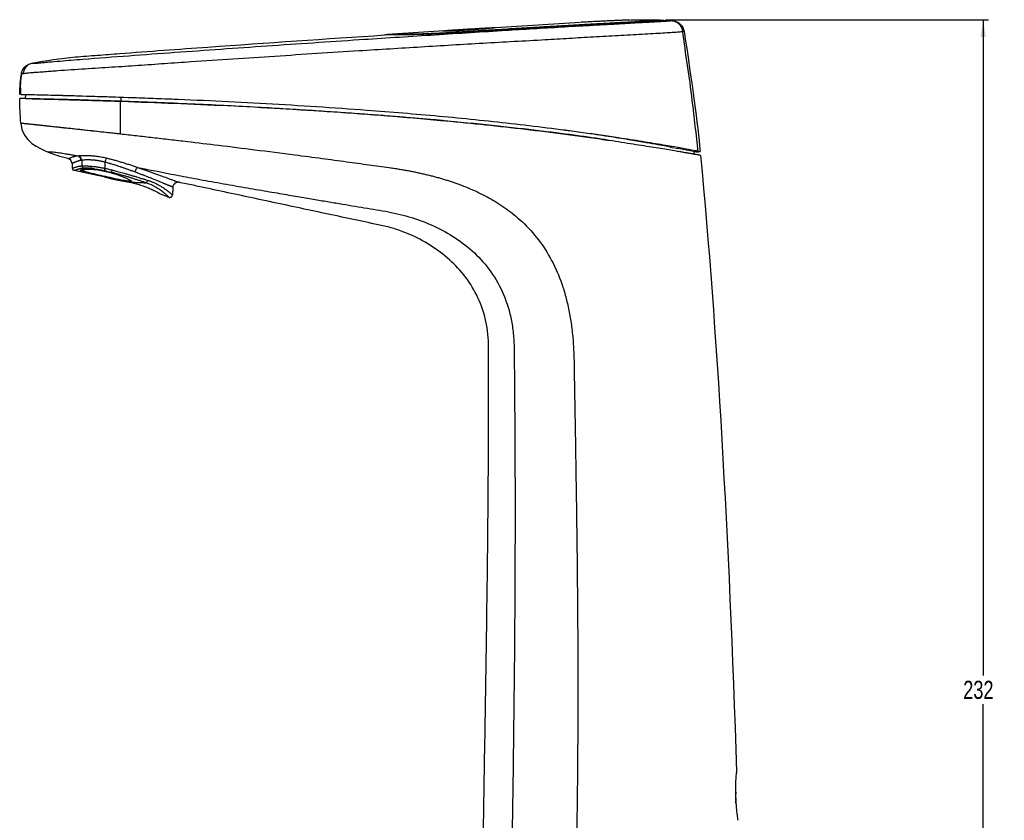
# Model space of a CAD drawing. Header units: millimetres. Extents: x -91 to 656, y -41 to 792.
# Tile 6 of 13: x 466 to 656, y 140 to 295. Entities that reach past the tile are written whole.
import ezdxf

# ---------------------------------------------------------------- set-up
doc = ezdxf.new("R2010")
doc.units = ezdxf.units.MM
doc.layers.add('DRAWINGS', color=7, linetype='Continuous')
doc.styles.add('SLDTEXTSTYLE0', font='TXT', dxfattribs={"width": 0.75})
doc.dimstyles.new('SLDDIMSTYLE0', dxfattribs={"dimtxt": 3.5, "dimasz": 3.302, "dimexe": 0, "dimexo": 0.0625, "dimgap": 0.875, "dimtad": 0, "dimtih": 1, "dimtoh": 1, "dimdec": 0, "dimrnd": 1e-09, "dimzin": 12, "dimdsep": 46, "dimtxsty": 'SLDTEXTSTYLE0', "dimsah": 1, "dimcen": 0.09, "dimadec": 0, "dimazin": 3, "dimtfac": 1, "dimtdec": 0, "dimtofl": 0, "dimtmove": 0, "dimatfit": 3, "dimfxl": 1, "dimfrac": 2, "dimtolj": 1, "dimtzin": 12, "dimarcsym": 0})

# ---------------------------------------------------------------- blocks, each defined once
blk = doc.blocks.new('_D')
at = {"layer": 'DRAWINGS'}
for p, q in [((590.78, 294.57), (653.28, 294.57)), ((652.28, 294.57), (652.28, 167.76)), ((652.28, 62.39), (652.28, 162.21)), ((619.17, 62.39), (653.28, 62.39))]:
    blk.add_line(p, q, dxfattribs=at)
for points in [[(652.28, 294.57), (651.77, 291.27), (652.78, 291.27)], [(652.28, 62.39), (652.78, 65.69), (651.77, 65.69)]]:
    blk.add_solid(points, dxfattribs=at)
at = {"layer": 'DRAWINGS', "insert": (648.4, 166.72), "char_height": 3.5, "attachment_point": 1, "style": 'SLDTEXTSTYLE0'}
blk.add_mtext('232', dxfattribs=at)

msp = doc.modelspace()

# ---------------------------------------------------------------- linework, layer by layer
at = {"color": 7, "linetype": 'Continuous', "lineweight": 25}
for p, q in [((591.73, 294.4), (591.98, 294.42)), ((536.99, 291.78), (547.93, 292.48)), ((547.93, 292.4), (547.9, 292.39)), ((548.28, 292.5), (557.16, 293.06)), ((468.11, 286.17), (468.28, 286.17)), ((466.94, 279.35), (465.79, 279.35)), ((466.94, 279.35), (466.98, 280.07)), ((596.38, 268.55), (596.35, 269.1)), ((475.92, 266.8), (475.96, 265.88)), ((477.8, 267.41), (477.84, 266.31)), ((482.29, 267.03), (482.29, 265.85)), ((485.66, 263.43), (476.36, 265.42)), ((480.22, 265.75), (479.82, 265.79)), ((492.67, 261.06), (494.66, 260.24)), ((492.7, 261.1), (492.71, 261.09)), ((495.42, 262.22), (495.34, 260.69)), ((604.54, 149.11), (604.52, 148.93)), ((604.7, 139.91), (604.82, 139.77))]:
    msp.add_line(p, q, dxfattribs=at)
at = {"color": 8, "linetype": 'Continuous', "lineweight": 25}
for p, q in [((466.14, 284.15), (466.13, 284.15)), ((485.43, 278.81), (485.43, 279.55)), ((604.54, 149.11), (604.44, 148.99))]:
    msp.add_line(p, q, dxfattribs=at)
at = {"color": 7, "linetype": 'Continuous', "lineweight": 25, "flags": 128}
for points in [[(565.25, 273.21), (565.25, 273.21), (565.25, 273.21)], [(596.8, 269.02), (597.15, 269.05), (597.49, 269.09)], [(477.54, 265.5), (477.53, 265.51), (478.01, 265.67), (478.52, 265.7), (479.19, 265.69), (480.89, 265.53), (482.79, 265.16), (484.62, 264.63), (486.15, 264.05), (487.16, 263.57), (487.42, 263.39), (487.48, 263.29), (487.48, 263.29)], [(494.78, 260.22), (494.75, 260.23), (494.64, 260.26)], [(604.37, 145.61), (604.4, 145.62), (604.41, 145.62), (604.42, 145.63), (604.43, 145.64), (604.43, 145.64)], [(604.37, 143.11), (604.4, 143.12), (604.41, 143.13), (604.42, 143.13), (604.43, 143.14), (604.42, 143.15), (604.41, 143.16), (604.4, 143.16), (604.37, 143.17)]]:
    msp.add_lwpolyline(points, dxfattribs=at)
at = {"color": 7, "linetype": 'Continuous', "lineweight": 25}
for centre, radius, start, end in [((550.88, 292.1), 1.26, 176.3868, 185.7908), ((474.92, 266.75), 1, 3, 77.5391), ((520.9, 257.65), 39.74, 165.1028, 166.3468), ((476.46, 265.91), 0.5, 183, 257.9694), ((478.34, 266.32), 0.501, 180.0604, 244.8264), ((466.28, 269.55), 16.43, 345.4145, 347.009), ((496.42, 262.16), 1, 77.9694, 177), ((601, 145.06), 3.43, 359.2843, 10.247), ((600.66, 143.81), 3.77, 359.3147, 9.7785), ((601, 143.72), 3.43, 349.7494, 10.2506)]:
    msp.add_arc(centre, radius, start, end, dxfattribs=at)
at = {"color": 144, "linetype": 'Continuous', "lineweight": 18}
for centre, radius, start, end in [((476.76, 267.38), 1.03, 1.6404, 63.5523), ((600.67, 144.97), 3.76, 350.2191, 9.7809)]:
    msp.add_arc(centre, radius, start, end, dxfattribs=at)
at = {"color": 8, "linetype": 'Continuous', "lineweight": 25}
msp.add_arc((488.38, 284.35), 21.09, 253.2065, 267.5575, dxfattribs=at)
for points, knots in [([(468.28, 286.17), (468.29, 286.17), (468.32, 286.17), (468.57, 286.18), (468.96, 286.2), (469.46, 286.23), (470.34, 286.32), (471.74, 286.45), (474.27, 286.66), (479.46, 287.08), (486.9, 287.64), (498.79, 288.5), (513.65, 289.55), (530.13, 290.66), (545.29, 291.64), (556.3, 292.33), (564.51, 292.84), (569.96, 293.16), (575.41, 293.47), (579.76, 293.71), (582.9, 293.88), (584.93, 294), (586.77, 294.1), (588.36, 294.19), (589.64, 294.26), (590.89, 294.33), (591.62, 294.39), (591.72, 294.4), (591.73, 294.4)], [0, 0, 0, 0, 0.005535, 0.022449, 0.031004, 0.039649, 0.048374, 0.057095, 0.074167, 0.107194, 0.172768, 0.238273, 0.369255, 0.500242, 0.601122, 0.701935, 0.741545, 0.781207, 0.821081, 0.861084, 0.877705, 0.894402, 0.911095, 0.927821, 0.94448, 0.96115, 0.994076, 1, 1, 1, 1]), ([(594.38, 292.3), (594.35, 292.3), (594.31, 292.29), (593.83, 292.23), (592.98, 292.16), (591.78, 292.07), (590.31, 291.98), (588.45, 291.87), (586.31, 291.75), (584, 291.62), (580.87, 291.46), (576.88, 291.25), (572.15, 290.95), (565.02, 290.54), (555.47, 290.03), (543.46, 289.3), (530.03, 288.46), (515.19, 287.51), (502.65, 286.68), (493.84, 286.07), (488.73, 285.72), (483.6, 285.38), (478.38, 285.06), (474.46, 284.79), (471.91, 284.6), (470.62, 284.49), (469.48, 284.4), (468.53, 284.36), (467.7, 284.28), (467.08, 284.21), (466.67, 284.15), (466.55, 284.15), (466.49, 284.15)], [0, 0, 0, 0, 0.022159, 0.044851, 0.06791, 0.085888, 0.10422, 0.122734, 0.14102, 0.158929, 0.176346, 0.209918, 0.242577, 0.274177, 0.356896, 0.439392, 0.521906, 0.634364, 0.746633, 0.781895, 0.817198, 0.852594, 0.888427, 0.925742, 0.934548, 0.943785, 0.954264, 0.961171, 0.968369, 0.980696, 0.990591, 1, 1, 1, 1]), ([(557.31, 292.96), (557.35, 292.97), (557.42, 292.99), (557.27, 293), (556.97, 292.99), (556.34, 292.97), (555.19, 292.9), (553.44, 292.8), (551.59, 292.68), (549.87, 292.57), (548.77, 292.49), (548.2, 292.44), (547.96, 292.41), (547.94, 292.4), (547.93, 292.4)], [0, 0, 0, 0, 0.060432, 0.121715, 0.182448, 0.243021, 0.363592, 0.484715, 0.605898, 0.726485, 0.847314, 0.908571, 0.96853, 1, 1, 1, 1]), ([(482.29, 264.17), (481.65, 264.3), (480.37, 264.58), (478.77, 264.96), (477.9, 265.22), (477.55, 265.4), (477.54, 265.47), (477.54, 265.5)], [0, 0, 0, 0, 0.252734, 0.505447, 0.758984, 0.885974, 1, 1, 1, 1])]:
    msp.add_open_spline(points, degree=3, knots=knots, dxfattribs=at)
at = {"color": 7, "linetype": 'Continuous', "lineweight": 25}
for points, knots in [([(549.63, 292.18), (550.41, 292.23), (551.9, 292.32), (553.99, 292.45), (556.14, 292.59), (558.32, 292.72), (560.41, 292.85), (562.64, 292.98), (565.25, 293.14), (568.5, 293.33), (571.72, 293.51), (574.87, 293.69), (577.47, 293.83), (579.53, 293.94), (581.08, 294.03), (582.47, 294.11), (583.9, 294.18), (585.17, 294.25), (586.52, 294.33), (587.68, 294.4), (588.55, 294.46), (589.1, 294.5), (589.44, 294.54), (589.61, 294.55), (589.7, 294.56), (589.74, 294.57), (589.77, 294.57), (589.77, 294.57), (589.78, 294.57)], [0, 0, 0, 0, 0.046564, 0.087897, 0.123994, 0.173572, 0.216981, 0.24792, 0.305014, 0.371753, 0.439773, 0.495686, 0.558409, 0.595303, 0.621433, 0.654841, 0.684496, 0.718342, 0.747695, 0.79572, 0.837619, 0.873802, 0.907023, 0.936702, 0.95232, 0.968324, 0.983551, 1, 1, 1, 1]), ([(590.45, 294.46), (590.45, 294.46), (590.45, 294.46), (590.44, 294.46), (590.41, 294.46), (590.37, 294.45), (590.29, 294.44), (590.11, 294.42), (589.81, 294.4), (589.39, 294.37), (588.85, 294.33), (588.08, 294.28), (587.18, 294.22), (586.27, 294.17), (585.27, 294.12), (583.79, 294.03), (582.09, 293.94), (580.52, 293.85), (579.27, 293.79), (578.02, 293.72), (576.75, 293.65), (575.29, 293.57), (573.59, 293.47), (571.6, 293.36), (569.51, 293.24), (567.3, 293.11), (564.98, 292.98), (563.13, 292.87), (561.34, 292.76), (559.18, 292.63), (556.37, 292.45), (553.05, 292.25), (550.9, 292.11), (549.68, 292.04)], [0, 0, 0, 0, 0.0111633, 0.0215005, 0.0314464, 0.0472344, 0.0629352, 0.0918121, 0.1256031, 0.1515099, 0.1808897, 0.2138194, 0.2504398, 0.270401, 0.2916212, 0.3288663, 0.37538, 0.4006466, 0.4257573, 0.4507233, 0.4755547, 0.500246, 0.5365427, 0.5749772, 0.6155493, 0.6582555, 0.7031012, 0.7500932, 0.7656112, 0.8072616, 0.8750426, 0.9289938, 1, 1, 1, 1]), ([(557.37, 293.08), (557.54, 293.09), (563.19, 293.45), (568.84, 293.77), (574.31, 294.09)], [0, 0, 0, 0, 0.0307, 1, 1, 1, 1]), ([(584.02, 294.54), (583.97, 294.54), (583.83, 294.53), (583.01, 294.5), (582.02, 294.46), (581.16, 294.42), (580.22, 294.38), (579.25, 294.34), (578.28, 294.29), (577.04, 294.23), (575.68, 294.16), (574.65, 294.11), (574.51, 294.1), (574.46, 294.1)], [0, 0, 0, 0, 0.085283, 0.223502, 0.292956, 0.362543, 0.43208, 0.501441, 0.570679, 0.640021, 0.778799, 0.916869, 1, 1, 1, 1]), ([(594.17, 292.27), (594.1, 292.54), (593.96, 293.11), (593.39, 293.81), (592.64, 294.29), (592.06, 294.36), (591.78, 294.4)], [0, 0, 0, 0, 0.242269, 0.500001, 0.757733, 1, 1, 1, 1]), ([(591.98, 294.42), (592.25, 294.41), (592.53, 294.36), (593.08, 294.15), (593.34, 293.99), (593.79, 293.59), (593.98, 293.35), (594.25, 292.84), (594.34, 292.56), (594.38, 292.3)], [0, 0, 0, 0, 0.25, 0.25, 0.5, 0.5, 0.75, 0.75, 1, 1, 1, 1]), ([(468.11, 286.17), (470.9, 286.72), (473.72, 287.11), (477.27, 287.45), (477.99, 287.51), (479.41, 287.62), (481.55, 287.78), (489.39, 288.38), (496.52, 288.9), (513.64, 290.12), (525.05, 290.9), (536.47, 291.64)], [0, 0, 0, 0, 0.125, 0.125, 0.15625, 0.15625, 0.1875, 0.25, 0.5, 0.5, 1, 1, 1, 1]), ([(537.22, 291.64), (537.18, 291.64), (537.1, 291.64), (536.99, 291.64), (536.9, 291.64), (536.82, 291.65), (536.74, 291.65), (536.68, 291.65), (536.62, 291.65), (536.57, 291.65), (536.54, 291.64), (536.51, 291.64), (536.49, 291.64), (536.47, 291.64), (536.47, 291.64), (536.47, 291.64)], [0, 0, 0, 0, 0.084758, 0.168681, 0.251648, 0.333537, 0.414218, 0.493558, 0.571423, 0.647676, 0.722181, 0.7948, 0.865398, 0.933841, 1, 1, 1, 1]), ([(536.99, 291.78), (536.99, 291.78), (536.99, 291.78), (537.01, 291.78), (537.03, 291.78), (537.07, 291.78), (537.12, 291.78), (537.18, 291.78), (537.28, 291.78), (537.4, 291.78), (537.55, 291.78), (537.66, 291.78), (537.72, 291.78)], [0, 0, 0, 0, 0.080047, 0.161553, 0.244405, 0.328488, 0.41369, 0.4999, 0.622312, 0.749818, 0.870702, 1, 1, 1, 1]), ([(549.68, 292.04), (549.56, 292.03), (549.31, 292.02), (548.94, 291.99), (548.57, 291.97), (548.2, 291.95), (547.83, 291.93), (547.45, 291.91), (547.08, 291.89), (546.71, 291.87), (546.34, 291.86), (545.97, 291.84), (545.6, 291.82), (545.23, 291.81), (544.87, 291.79), (544.5, 291.78), (544.14, 291.77), (543.77, 291.76), (543.41, 291.74), (543.06, 291.73), (542.7, 291.72), (542.35, 291.71), (542, 291.7), (541.5, 291.69), (540.86, 291.68), (540.12, 291.67), (539.44, 291.66), (538.88, 291.65), (538.45, 291.64), (538.12, 291.64), (537.83, 291.64), (537.59, 291.64), (537.38, 291.64), (537.27, 291.64), (537.22, 291.64)], [0, 0, 0, 0, 0.021054, 0.042198, 0.063439, 0.084785, 0.106243, 0.127821, 0.149528, 0.171372, 0.193363, 0.215511, 0.237829, 0.260329, 0.283026, 0.305935, 0.329075, 0.352467, 0.376133, 0.4001, 0.424396, 0.449054, 0.474111, 0.499608, 0.559693, 0.62087, 0.683881, 0.749598, 0.792444, 0.834666, 0.876404, 0.917791, 0.95895, 1, 1, 1, 1]), ([(537.72, 291.78), (537.74, 291.78), (537.79, 291.78), (537.88, 291.78), (537.98, 291.78), (538.08, 291.78), (538.2, 291.78), (538.32, 291.78), (538.45, 291.78), (538.59, 291.78), (538.74, 291.79), (538.9, 291.79), (539.07, 291.79), (539.38, 291.79), (539.83, 291.8), (540.49, 291.81), (541.19, 291.83), (541.89, 291.84), (542.55, 291.86), (543.17, 291.88), (543.8, 291.9), (544.43, 291.92), (545.07, 291.95), (545.71, 291.97), (546.36, 292), (547.01, 292.03), (547.66, 292.07), (548.32, 292.1), (548.97, 292.14), (549.41, 292.17), (549.63, 292.18)], [0, 0, 0, 0, 0.020777, 0.041514, 0.062226, 0.08293, 0.103644, 0.124383, 0.145167, 0.166012, 0.186938, 0.207963, 0.229106, 0.250385, 0.315544, 0.378394, 0.439761, 0.500356, 0.546476, 0.591284, 0.634995, 0.677785, 0.719798, 0.761154, 0.80195, 0.842267, 0.882175, 0.921731, 0.96099, 1, 1, 1, 1]), ([(557.51, 293), (557.44, 292.98), (557.29, 292.96), (556.68, 292.89), (555.53, 292.78), (553.73, 292.64), (551.8, 292.51), (549.98, 292.42), (548.77, 292.38), (548.11, 292.37), (547.81, 292.38), (547.67, 292.39), (547.72, 292.4), (547.74, 292.4)], [0, 0, 0, 0, 0.06424, 0.129633, 0.25875, 0.388014, 0.516715, 0.645631, 0.77409, 0.837896, 0.903607, 0.96936, 1, 1, 1, 1]), ([(597.09, 269.05), (596.73, 272.37), (595.89, 280.2), (594.72, 287.99), (594.05, 292.49)], [0, 0, 0, 0, 0.422958, 1, 1, 1, 1]), ([(466.13, 284.15), (466.17, 284.38), (466.24, 284.62), (466.47, 285.07), (466.62, 285.28), (466.98, 285.65), (467.19, 285.81), (467.64, 286.05), (467.88, 286.13), (468.11, 286.17)], [0, 0, 0, 0, 0.25, 0.25, 0.5, 0.5, 0.75, 0.75, 1, 1, 1, 1]), ([(468.24, 286.17), (468.01, 286.1), (467.56, 285.97), (466.98, 285.49), (466.57, 284.86), (466.5, 284.38), (466.46, 284.14)], [0, 0, 0, 0, 0.242077, 0.49463, 0.749927, 1, 1, 1, 1]), ([(466.15, 284.15), (466.05, 283.53), (465.86, 282.26), (465.93, 280.83), (465.97, 280.1)], [0, 0, 0, 0, 0.490866, 1, 1, 1, 1]), ([(466.49, 284.15), (466.43, 284.15), (466.13, 284.13), (466.14, 284.14), (466.14, 284.15)], [0, 0, 0, 0, 0.212896, 1, 1, 1, 1]), ([(485.29, 278.81), (484.88, 278.83), (484.05, 278.85), (482.82, 278.89), (481.58, 278.93), (480.34, 278.96), (479.1, 279), (477.9, 279.05), (476.67, 279.09), (475.37, 279.12), (473.92, 279.16), (472.33, 279.2), (471.05, 279.23), (470.08, 279.25), (469.35, 279.27), (468.48, 279.29), (467.76, 279.31), (467.23, 279.32), (466.86, 279.33), (466.57, 279.33), (466.31, 279.34), (466.09, 279.34), (465.92, 279.35), (465.81, 279.35), (465.8, 279.35), (465.79, 279.35)], [0, 0, 0, 0, 0.04145, 0.0829, 0.124375, 0.165902, 0.207513, 0.24924, 0.288032, 0.332135, 0.381722, 0.437098, 0.498391, 0.518329, 0.545923, 0.581047, 0.623653, 0.650806, 0.680821, 0.713628, 0.749195, 0.794534, 0.851475, 0.920005, 1, 1, 1, 1]), ([(466, 274.61), (465.94, 275.4), (465.89, 276.18), (465.82, 277.76), (465.8, 278.55), (465.79, 279.35)], [0, 0, 0, 0, 0.5, 0.5, 1, 1, 1, 1]), ([(597.49, 269.09), (597.42, 269.1), (597.27, 269.13), (595.94, 269.36), (594.07, 269.7), (592.07, 270.05), (589.76, 270.44), (586.32, 271.02), (581.07, 271.84), (574.81, 272.75), (567.87, 273.66), (560.89, 274.48), (553.92, 275.23), (546.94, 275.9), (539.97, 276.51), (528.82, 277.39), (513.51, 278.38), (498.37, 279.09), (487.58, 279.49), (481.12, 279.7), (476.03, 279.85), (472.39, 279.95), (470.15, 280), (468.42, 280.04), (467.41, 280.06), (466.61, 280.08), (466.15, 280.09), (466.03, 280.1), (465.98, 280.1)], [0, 0, 0, 0, 0.03206, 0.064063, 0.096046, 0.112041, 0.128062, 0.16011, 0.19235, 0.238454, 0.284655, 0.330844, 0.377027, 0.423194, 0.469349, 0.515491, 0.644603, 0.773609, 0.816588, 0.859496, 0.902154, 0.918111, 0.934045, 0.949929, 0.957864, 0.965812, 0.986981, 1, 1, 1, 1]), ([(466.94, 279.35), (466.95, 279.35), (466.96, 279.35), (467.1, 279.35), (467.22, 279.34), (467.54, 279.34), (467.67, 279.33), (467.96, 279.33), (468.07, 279.32), (468.35, 279.32), (468.51, 279.31), (468.88, 279.3), (469.1, 279.29), (469.56, 279.28), (469.81, 279.27), (470.32, 279.26), (470.58, 279.25), (471.12, 279.24), (471.39, 279.23), (472.75, 279.2), (473.89, 279.17), (476.17, 279.1), (477.32, 279.07), (479.63, 279), (480.79, 278.97), (483.11, 278.89), (484.27, 278.85), (485.43, 278.81)], [0, 0, 0, 0, 0.125, 0.125, 0.25, 0.25, 0.3125, 0.3125, 0.34375, 0.34375, 0.375, 0.375, 0.40625, 0.40625, 0.4375, 0.4375, 0.46875, 0.46875, 0.5, 0.5, 0.625, 0.625, 0.75, 0.75, 0.875, 0.875, 1, 1, 1, 1]), ([(597.57, 268.34), (597.57, 268.34), (597.56, 268.34), (597.55, 268.35), (597.52, 268.35), (597.48, 268.36), (597.43, 268.37), (597.36, 268.39), (597.28, 268.4), (597.19, 268.42), (597.08, 268.44), (596.95, 268.46), (596.81, 268.49), (596.64, 268.52), (596.46, 268.55), (596.26, 268.58), (596.03, 268.62), (595.78, 268.66), (595.51, 268.71), (595.22, 268.76), (594.89, 268.82), (594.54, 268.87), (594.16, 268.94), (593.75, 269.01), (593.31, 269.08), (592.57, 269.21), (591.46, 269.4), (589.86, 269.66), (588.07, 269.94), (586.11, 270.25), (583.97, 270.58), (581.68, 270.95), (579.66, 271.28), (577.95, 271.55), (576.54, 271.76), (575.03, 271.98), (573.44, 272.19), (571.77, 272.42), (570.02, 272.64), (568.19, 272.87), (566.27, 273.1), (564.28, 273.34), (562.2, 273.58), (560.03, 273.82), (557.78, 274.06), (555.45, 274.31), (553.04, 274.55), (550.53, 274.8), (547.95, 275.05), (545.19, 275.3), (542.18, 275.55), (538.81, 275.83), (535.09, 276.12), (531, 276.42), (526.56, 276.73), (521.75, 277.05), (516.58, 277.37), (511.03, 277.69), (505.12, 278), (498.83, 278.29), (492.18, 278.57), (487.63, 278.73), (485.29, 278.81)], [0, 0, 0, 0, 0.004544, 0.008932, 0.01345, 0.018047, 0.022703, 0.027421, 0.032203, 0.037051, 0.041967, 0.046955, 0.052018, 0.057162, 0.06239, 0.067711, 0.073129, 0.078643, 0.08425, 0.089944, 0.095721, 0.101576, 0.107511, 0.113532, 0.119649, 0.12587, 0.142441, 0.159356, 0.176674, 0.194436, 0.212743, 0.23177, 0.251669, 0.262085, 0.273363, 0.285472, 0.298214, 0.31155, 0.3255, 0.340089, 0.355333, 0.371231, 0.387782, 0.404988, 0.422855, 0.44139, 0.460599, 0.48049, 0.501068, 0.522261, 0.546217, 0.572969, 0.60255, 0.634993, 0.670327, 0.70858, 0.749772, 0.793918, 0.841026, 0.891092, 0.944102, 1, 1, 1, 1]), ([(485.43, 278.81), (492.29, 278.56), (506, 278.04), (526.59, 276.84), (542.92, 275.56), (554.95, 274.39), (562.69, 273.55), (570.4, 272.6), (576.25, 271.82), (579.41, 271.32), (580.06, 271.22)], [0, 0, 0, 0, 0.217487, 0.434977, 0.652487, 0.734077, 0.815672, 0.897287, 0.978924, 1, 1, 1, 1]), ([(466, 274.61), (466, 274.61), (466.01, 274.61), (466.03, 274.61), (466.06, 274.61), (466.14, 274.6), (466.26, 274.59), (466.44, 274.57), (466.62, 274.55), (466.79, 274.53), (466.98, 274.51), (467.22, 274.49), (467.53, 274.46), (467.9, 274.42), (468.35, 274.37), (468.89, 274.31), (469.51, 274.24), (470.18, 274.17), (470.84, 274.1), (471.49, 274.03), (472.12, 273.96), (472.87, 273.88), (473.89, 273.77), (475.33, 273.62), (477.2, 273.42), (479.22, 273.2), (481.16, 272.98), (482.78, 272.81), (484.12, 272.66), (484.93, 272.56), (485.29, 272.52)], [0, 0, 0, 0, 0.029673, 0.062523, 0.098504, 0.137544, 0.19308, 0.236283, 0.267325, 0.286517, 0.311225, 0.33538, 0.358987, 0.38195, 0.404204, 0.425981, 0.453038, 0.478975, 0.503798, 0.527517, 0.55019, 0.571875, 0.607014, 0.657407, 0.721767, 0.799507, 0.863781, 0.918314, 0.963615, 1, 1, 1, 1]), ([(466, 274.61), (466, 274.61), (466.03, 274.61), (466.12, 274.6), (466.17, 274.6), (466.28, 274.59), (466.35, 274.58), (466.54, 274.56), (466.66, 274.55), (466.9, 274.52), (466.99, 274.51), (467.2, 274.49), (467.32, 274.48), (467.62, 274.44), (467.8, 274.42), (468.21, 274.38), (468.45, 274.36), (468.97, 274.3), (469.25, 274.27), (469.83, 274.21), (470.13, 274.18), (471.06, 274.08), (471.71, 274.01), (473.04, 273.87), (473.72, 273.79), (475.08, 273.65), (475.76, 273.57), (477.1, 273.43), (477.76, 273.36), (479.05, 273.21), (479.68, 273.15), (480.9, 273.01), (481.5, 272.95), (482.65, 272.82), (483.2, 272.76), (484.27, 272.64), (484.79, 272.58), (485.29, 272.52)], [0, 0, 0, 0, 0.125, 0.125, 0.1875, 0.1875, 0.25, 0.25, 0.3125, 0.3125, 0.34375, 0.34375, 0.375, 0.375, 0.40625, 0.40625, 0.4375, 0.4375, 0.46875, 0.46875, 0.5, 0.5, 0.5625, 0.5625, 0.625, 0.625, 0.6875, 0.6875, 0.75, 0.75, 0.8125, 0.8125, 0.875, 0.875, 0.9375, 0.9375, 1, 1, 1, 1]), ([(485.29, 272.52), (486.32, 272.41), (488.42, 272.17), (491.61, 271.81), (494.89, 271.43), (499.12, 270.93), (504.6, 270.28), (511.53, 269.42), (518.22, 268.57), (524.14, 267.79), (528.92, 267.15), (533.24, 266.55), (535.99, 266.17), (537.29, 265.99)], [0, 0, 0, 0, 0.059566, 0.120977, 0.184216, 0.249214, 0.365119, 0.500554, 0.648957, 0.750925, 0.84196, 0.924963, 1, 1, 1, 1]), ([(471.29, 268.99), (471.29, 268.99), (471.31, 269.01), (471.45, 269.04), (471.51, 269.05), (471.69, 269.06), (471.8, 269.06), (472.12, 269.05), (472.33, 269.03), (472.84, 268.96), (473.16, 268.91), (473.87, 268.8), (474.26, 268.73), (474.88, 268.63), (475.09, 268.59), (475.53, 268.52), (475.75, 268.49), (475.98, 268.45)], [0, 0, 0, 0, 0.25, 0.25, 0.375, 0.375, 0.5, 0.5, 0.625, 0.625, 0.75, 0.75, 0.875, 0.875, 0.9375, 0.9375, 1, 1, 1, 1]), ([(475.13, 267.72), (474.38, 267.89), (473.7, 268.08), (472.44, 268.51), (471.85, 268.74), (471.29, 268.99)], [0, 0, 0, 0, 0.5, 0.5, 1, 1, 1, 1]), ([(475.13, 267.72), (475.13, 267.72), (475.14, 267.72), (475.15, 267.73), (475.17, 267.73), (475.2, 267.75), (475.25, 267.76), (475.3, 267.78), (475.36, 267.8), (475.43, 267.82), (475.55, 267.87), (475.73, 267.93), (475.97, 268.02), (476.21, 268.1), (476.39, 268.16), (476.58, 268.21), (476.77, 268.25), (476.91, 268.27), (476.98, 268.28)], [0, 0, 0, 0, 0.055182, 0.110468, 0.165855, 0.221338, 0.276911, 0.332566, 0.388301, 0.44412, 0.50002, 0.631539, 0.749808, 0.818333, 0.874873, 0.919182, 0.960792, 1, 1, 1, 1]), ([(477.61, 267.38), (477.58, 267.37), (477.52, 267.36), (477.43, 267.34), (477.35, 267.32), (477.26, 267.3), (477.18, 267.27), (477.05, 267.23), (476.9, 267.18), (476.73, 267.11), (476.56, 267.04), (476.41, 266.98), (476.27, 266.92), (476.15, 266.88), (476.05, 266.84), (475.98, 266.82), (475.93, 266.8), (475.92, 266.8), (475.92, 266.8)], [0, 0, 0, 0, 0.017631, 0.036444, 0.056521, 0.077938, 0.100765, 0.125063, 0.18543, 0.250149, 0.326445, 0.409874, 0.500017, 0.592051, 0.689228, 0.790522, 0.894638, 1, 1, 1, 1]), ([(477.23, 268.3), (477.28, 268.31), (477.39, 268.32), (477.57, 268.33), (477.76, 268.34), (477.95, 268.34), (478.16, 268.34), (478.37, 268.35), (478.59, 268.34), (478.83, 268.34), (479.08, 268.33), (479.33, 268.32), (479.66, 268.3), (480.06, 268.27), (480.54, 268.22), (481.02, 268.15), (481.51, 268.07), (482.01, 267.98), (482.34, 267.9), (482.5, 267.86)], [0, 0, 0, 0, 0.044169, 0.08806, 0.131842, 0.175691, 0.219786, 0.264307, 0.309427, 0.355311, 0.402109, 0.449959, 0.498985, 0.582665, 0.665847, 0.748885, 0.832095, 0.91574, 1, 1, 1, 1]), ([(482.29, 267.03), (482.22, 267.05), (482.07, 267.09), (481.86, 267.14), (481.63, 267.19), (481.41, 267.24), (481.18, 267.28), (480.96, 267.32), (480.73, 267.35), (480.49, 267.38), (480.26, 267.41), (480.03, 267.43), (479.76, 267.45), (479.46, 267.46), (479.11, 267.47), (478.77, 267.47), (478.43, 267.46), (478.1, 267.44), (477.9, 267.42), (477.8, 267.41)], [0, 0, 0, 0, 0.04256, 0.085627, 0.129222, 0.173366, 0.218078, 0.263377, 0.30928, 0.355804, 0.402965, 0.450779, 0.499259, 0.572878, 0.650393, 0.731836, 0.817238, 0.90662, 1, 1, 1, 1]), ([(488.06, 265.14), (487.95, 265.19), (487.72, 265.27), (487.39, 265.39), (487.07, 265.5), (486.77, 265.61), (486.47, 265.71), (486.2, 265.81), (485.94, 265.9), (485.69, 265.99), (485.45, 266.07), (484.98, 266.22), (484.32, 266.44), (483.5, 266.69), (482.84, 266.88), (482.45, 266.98), (482.29, 267.03)], [0, 0, 0, 0, 0.062738, 0.122617, 0.179653, 0.233868, 0.285288, 0.333948, 0.379888, 0.423153, 0.463795, 0.501871, 0.666893, 0.806953, 0.918985, 1, 1, 1, 1]), ([(482.5, 267.86), (482.64, 267.83), (482.92, 267.76), (483.32, 267.66), (483.72, 267.55), (484.12, 267.45), (484.5, 267.34), (484.88, 267.23), (485.25, 267.12), (485.77, 266.96), (486.43, 266.75), (487.21, 266.5), (487.93, 266.26), (488.4, 266.1), (488.62, 266.03)], [0, 0, 0, 0, 0.065965, 0.130824, 0.194621, 0.25741, 0.319252, 0.380221, 0.440419, 0.499959, 0.636665, 0.765098, 0.886018, 1, 1, 1, 1]), ([(475.96, 265.88), (475.97, 265.88), (475.97, 265.88), (475.98, 265.88), (476, 265.89), (476.03, 265.9), (476.07, 265.91), (476.11, 265.92), (476.16, 265.93), (476.22, 265.95), (476.28, 265.97), (476.37, 266), (476.54, 266.06), (476.77, 266.13), (477.01, 266.2), (477.19, 266.23), (477.36, 266.27), (477.53, 266.29), (477.68, 266.31), (477.79, 266.31), (477.84, 266.31)], [0, 0, 0, 0, 0.051805, 0.103732, 0.155561, 0.207082, 0.258104, 0.308446, 0.357942, 0.40644, 0.4538, 0.499898, 0.607753, 0.749795, 0.811433, 0.863883, 0.907997, 0.944738, 0.975095, 1, 1, 1, 1]), ([(478.13, 265.86), (478.1, 265.86), (478.03, 265.86), (477.94, 265.85), (477.86, 265.84), (477.77, 265.83), (477.69, 265.82), (477.62, 265.8), (477.51, 265.78), (477.37, 265.74), (477.19, 265.68), (477.01, 265.63), (476.85, 265.57), (476.71, 265.52), (476.58, 265.48), (476.48, 265.45), (476.41, 265.43), (476.37, 265.42), (476.36, 265.42), (476.36, 265.42)], [0, 0, 0, 0, 0.016152, 0.032795, 0.049976, 0.06774, 0.086131, 0.105189, 0.124956, 0.175836, 0.250482, 0.327193, 0.410318, 0.500304, 0.601881, 0.702629, 0.802551, 0.901664, 1, 1, 1, 1]), ([(477.77, 265.64), (477.78, 265.61), (477.79, 265.54), (478.12, 265.36), (478.95, 265.1), (480.49, 264.72), (481.71, 264.45), (482.33, 264.31)], [0, 0, 0, 0, 0.115533, 0.241847, 0.494496, 0.746983, 1, 1, 1, 1]), ([(477.84, 266.31), (477.89, 266.32), (477.99, 266.32), (478.15, 266.32), (478.31, 266.32), (478.47, 266.32), (478.64, 266.31), (478.82, 266.31), (478.99, 266.3), (479.17, 266.29), (479.36, 266.28), (479.48, 266.27), (479.54, 266.26)], [0, 0, 0, 0, 0.105269, 0.20935, 0.31225, 0.413975, 0.514529, 0.613921, 0.712156, 0.809243, 0.905188, 1, 1, 1, 1]), ([(479.68, 265.81), (479.61, 265.82), (479.48, 265.83), (479.29, 265.84), (479.11, 265.85), (478.93, 265.86), (478.76, 265.87), (478.59, 265.87), (478.43, 265.87), (478.28, 265.87), (478.18, 265.86), (478.13, 265.86)], [0, 0, 0, 0, 0.110563, 0.22066, 0.330538, 0.440452, 0.550667, 0.661451, 0.773082, 0.885837, 1, 1, 1, 1]), ([(479.54, 266.26), (479.54, 266.17), (479.55, 266.07), (479.6, 265.9), (479.64, 265.84), (479.68, 265.82)], [0, 0, 0, 0, 0.5, 0.5, 1, 1, 1, 1]), ([(479.55, 266.26), (479.62, 266.26), (479.76, 266.24), (479.97, 266.22), (480.19, 266.2), (480.42, 266.17), (480.64, 266.14), (480.87, 266.11), (481.11, 266.07), (481.34, 266.04), (481.58, 265.99), (481.81, 265.95), (482.05, 265.9), (482.21, 265.87), (482.29, 265.85)], [0, 0, 0, 0, 0.082781, 0.165632, 0.248562, 0.33158, 0.414696, 0.497918, 0.581256, 0.664719, 0.748316, 0.832056, 0.915948, 1, 1, 1, 1]), ([(482.29, 265.85), (482.37, 265.83), (482.56, 265.79), (482.87, 265.72), (483.24, 265.63), (483.51, 265.56), (483.65, 265.53)], [0, 0, 0, 0, 0.182438, 0.411129, 0.684298, 1, 1, 1, 1]), ([(490.21, 263.06), (490.11, 263.1), (489.91, 263.16), (489.6, 263.26), (489.3, 263.36), (488.99, 263.46), (488.68, 263.56), (488.37, 263.66), (488.06, 263.76), (487.75, 263.86), (487.43, 263.96), (487.11, 264.06), (486.79, 264.16), (486.47, 264.25), (486.15, 264.35), (485.83, 264.44), (485.5, 264.54), (485.17, 264.63), (484.84, 264.72), (484.51, 264.81), (484.18, 264.9), (483.84, 264.99), (483.62, 265.05), (483.5, 265.08)], [0, 0, 0, 0, 0.050232, 0.099886, 0.149029, 0.197723, 0.246028, 0.293995, 0.341675, 0.389114, 0.436355, 0.483436, 0.530396, 0.577268, 0.624086, 0.67088, 0.717679, 0.764509, 0.811398, 0.858369, 0.905445, 0.952648, 1, 1, 1, 1]), ([(483.66, 265.52), (483.63, 265.43), (483.6, 265.32), (483.55, 265.16), (483.52, 265.1), (483.51, 265.08)], [0, 0, 0, 0, 0.5, 0.5, 1, 1, 1, 1]), ([(483.65, 265.53), (483.78, 265.49), (484.06, 265.42), (484.49, 265.31), (484.97, 265.18), (485.49, 265.04), (486.05, 264.89), (486.64, 264.72), (487.08, 264.59), (487.38, 264.5), (487.54, 264.45), (487.78, 264.38), (488.08, 264.29), (488.45, 264.18), (488.9, 264.04), (489.41, 263.89), (489.98, 263.71), (490.37, 263.59), (490.58, 263.52)], [0, 0, 0, 0, 0.0533312, 0.1127888, 0.1783695, 0.2500242, 0.3276609, 0.4111481, 0.5003222, 0.5140392, 0.5375847, 0.571159, 0.6150239, 0.6694845, 0.7348698, 0.8115178, 0.8997722, 1, 1, 1, 1]), ([(488.62, 266.03), (488.58, 266.01), (488.53, 265.98), (488.43, 265.88), (488.38, 265.81), (488.27, 265.64), (488.22, 265.55), (488.13, 265.35), (488.09, 265.24), (488.06, 265.14)], [0, 0, 0, 0, 0.25, 0.25, 0.5, 0.5, 0.75, 0.75, 1, 1, 1, 1]), ([(495.42, 262.22), (495.42, 262.22), (495.42, 262.22), (495.4, 262.22), (495.38, 262.23), (495.35, 262.25), (495.3, 262.26), (495.25, 262.28), (495.19, 262.31), (495.12, 262.34), (495.04, 262.37), (494.95, 262.41), (494.85, 262.45), (494.74, 262.49), (494.62, 262.54), (494.49, 262.59), (494.35, 262.64), (494.21, 262.7), (494.05, 262.77), (493.89, 262.83), (493.71, 262.9), (493.29, 263.08), (492.48, 263.41), (491.41, 263.85), (490.51, 264.21), (489.91, 264.44), (489.3, 264.67), (488.68, 264.91), (488.27, 265.07), (488.06, 265.14)], [0, 0, 0, 0, 0.027906, 0.055425, 0.082567, 0.109344, 0.13577, 0.161858, 0.187625, 0.213085, 0.238258, 0.263161, 0.287813, 0.312234, 0.336445, 0.360467, 0.38432, 0.408026, 0.431607, 0.455083, 0.478475, 0.501804, 0.617472, 0.751562, 0.802733, 0.853208, 0.90296, 0.951923, 1, 1, 1, 1]), ([(488.62, 266.03), (490.49, 265.65), (492.61, 265.23), (496.32, 264.5), (497.65, 264.24), (499.77, 263.85), (500.49, 263.72), (501.98, 263.45), (502.74, 263.32), (505.05, 262.91), (506.62, 262.63), (509.68, 262.09), (511.17, 261.83), (513.28, 261.47), (513.96, 261.35), (515.28, 261.13), (517.19, 260.8), (518.9, 260.51), (521.03, 260.15), (522.02, 259.98), (523.91, 259.66), (524.82, 259.51), (526.58, 259.21), (527.43, 259.07), (529.09, 258.79), (529.9, 258.65), (532.3, 258.25), (533.86, 257.99), (536.18, 257.59), (536.95, 257.47), (538.48, 257.17), (539.24, 256.99), (541.48, 256.4), (542.95, 255.91), (545.82, 254.76), (547.22, 254.09), (549.91, 252.54), (551.21, 251.66), (553.66, 249.66), (554.81, 248.54), (556.89, 246.04), (557.82, 244.67), (559.39, 241.67), (560.03, 240.05), (560.74, 237.46), (560.94, 236.56), (561.24, 234.73), (561.35, 233.78), (561.44, 232.33), (561.46, 231.83), (561.47, 231.09), (561.47, 230.83), (561.47, 230.33), (561.48, 230.08), (561.5, 228.81), (561.51, 227.78), (561.56, 222.66), (561.59, 218.61), (561.64, 210.59), (561.65, 206.63), (561.66, 194.83), (561.64, 187.1), (561.54, 171.9), (561.46, 164.42), (561.28, 149.66), (561.18, 142.38), (561.05, 135.19)], [0, 0, 0, 0, 0.03125, 0.03125, 0.046875, 0.046875, 0.054688, 0.054688, 0.0625, 0.0625, 0.078125, 0.078125, 0.09375, 0.09375, 0.101563, 0.101563, 0.109375, 0.125, 0.125, 0.140625, 0.140625, 0.15625, 0.15625, 0.171875, 0.171875, 0.1875, 0.1875, 0.21875, 0.21875, 0.234375, 0.234375, 0.25, 0.25, 0.28125, 0.28125, 0.3125, 0.3125, 0.34375, 0.34375, 0.375, 0.375, 0.40625, 0.40625, 0.4375, 0.4375, 0.453125, 0.453125, 0.46875, 0.46875, 0.476562, 0.476562, 0.480469, 0.480469, 0.484375, 0.484375, 0.5, 0.5, 0.5625, 0.5625, 0.625, 0.625, 0.75, 0.75, 0.875, 0.875, 1, 1, 1, 1]), ([(488.62, 266.03), (488.75, 265.99), (489, 265.9), (489.38, 265.77), (489.75, 265.64), (490.12, 265.51), (490.49, 265.38), (490.85, 265.26), (491.21, 265.13), (491.56, 265), (492.31, 264.73), (493.39, 264.33), (494.47, 263.93), (495.23, 263.65), (495.76, 263.46), (496.1, 263.33), (496.32, 263.25), (496.46, 263.2), (496.56, 263.17), (496.62, 263.15), (496.62, 263.14), (496.63, 263.14)], [0, 0, 0, 0, 0.027171, 0.054372, 0.081631, 0.108981, 0.136459, 0.164105, 0.191965, 0.220088, 0.248531, 0.373301, 0.498408, 0.578721, 0.661743, 0.748862, 0.798247, 0.84805, 0.898282, 0.948939, 1, 1, 1, 1]), ([(537.29, 265.99), (537.6, 265.94), (538.22, 265.86), (539.15, 265.71), (540.06, 265.56), (540.95, 265.4), (541.83, 265.23), (542.7, 265.05), (543.55, 264.86), (544.39, 264.67), (545.21, 264.47), (546.02, 264.26), (546.81, 264.05), (547.59, 263.82), (548.36, 263.59), (549.11, 263.35), (549.85, 263.1), (550.57, 262.85), (552.2, 262.25), (554.64, 261.21), (557.83, 259.5), (560.79, 257.5), (563.8, 254.9), (566.66, 251.6), (569.16, 247.47), (570.55, 244.05), (571.3, 241.63), (571.64, 240.34), (571.95, 239.02), (572.23, 237.66), (572.46, 236.26), (572.66, 234.82), (572.82, 233.34), (572.94, 231.83), (573.03, 230.27), (573.05, 229.22), (573.07, 228.69)], [0, 0, 0, 0, 0.016494, 0.032754, 0.048783, 0.064583, 0.080157, 0.095508, 0.110638, 0.125552, 0.140252, 0.15474, 0.169021, 0.183097, 0.196971, 0.210648, 0.22413, 0.237422, 0.250526, 0.314542, 0.375104, 0.438683, 0.500181, 0.581521, 0.664107, 0.750273, 0.772897, 0.795962, 0.819501, 0.843544, 0.868123, 0.893265, 0.918998, 0.945349, 0.972342, 1, 1, 1, 1]), ([(482.33, 264.31), (482.95, 264.17), (484.2, 263.9), (485.57, 263.61), (486.43, 263.46), (486.9, 263.39), (487.19, 263.37), (487.24, 263.4), (487.25, 263.4)], [0, 0, 0, 0, 0.270066, 0.538636, 0.673015, 0.807522, 0.94221, 1, 1, 1, 1]), ([(485.66, 263.43), (485.66, 263.43), (485.66, 263.43), (485.68, 263.43), (485.7, 263.43), (485.73, 263.42), (485.78, 263.41), (485.83, 263.4), (485.91, 263.39), (486.02, 263.37), (486.17, 263.34), (486.35, 263.31), (486.49, 263.28), (486.56, 263.27)], [0, 0, 0, 0, 0.072156, 0.143658, 0.214771, 0.285758, 0.356882, 0.428399, 0.500556, 0.62641, 0.750724, 0.87483, 1, 1, 1, 1]), ([(486.56, 263.27), (486.59, 263.27), (486.65, 263.26), (486.74, 263.25), (486.85, 263.24), (486.96, 263.23), (487.09, 263.22), (487.22, 263.21), (487.37, 263.19), (487.53, 263.18), (487.69, 263.17), (487.87, 263.16), (488.13, 263.14), (488.5, 263.12), (489.01, 263.09), (489.58, 263.07), (489.99, 263.07), (490.21, 263.06)], [0, 0, 0, 0, 0.040731, 0.082382, 0.124977, 0.168535, 0.213071, 0.258596, 0.305121, 0.352649, 0.401181, 0.450717, 0.501251, 0.611522, 0.731809, 0.861533, 1, 1, 1, 1]), ([(486.56, 263.27), (486.83, 263.22), (487.36, 263.12), (488.39, 262.86), (489.44, 262.53), (490.47, 262.15), (491.38, 261.76), (492.12, 261.41), (492.59, 261.16), (492.78, 261.06), (492.69, 261.11), (492.67, 261.12)], [0, 0, 0, 0, 0.120526, 0.239945, 0.35937, 0.47962, 0.599816, 0.720453, 0.841283, 0.962879, 1, 1, 1, 1]), ([(490.58, 263.52), (490.57, 263.47), (490.55, 263.41), (490.49, 263.3), (490.46, 263.24), (490.39, 263.15), (490.35, 263.12), (490.28, 263.08), (490.24, 263.07), (490.21, 263.06)], [0, 0, 0, 0, 0.25, 0.25, 0.5, 0.5, 0.75, 0.75, 1, 1, 1, 1]), ([(494.64, 260.26), (494.64, 260.26), (494.64, 260.26), (494.64, 260.26), (494.63, 260.27), (494.62, 260.28), (494.61, 260.3), (494.57, 260.33), (494.51, 260.4), (494.4, 260.51), (494.25, 260.64), (494.06, 260.81), (493.85, 260.99), (493.51, 261.26), (492.99, 261.64), (492.33, 262.06), (491.75, 262.39), (491.32, 262.61), (490.92, 262.79), (490.57, 262.94), (490.32, 263.02), (490.21, 263.06)], [0, 0, 0, 0, 0.021002, 0.04194, 0.062896, 0.074435, 0.095441, 0.125581, 0.198677, 0.250501, 0.321009, 0.385643, 0.445006, 0.499736, 0.633722, 0.749938, 0.814666, 0.875092, 0.91872, 0.961253, 1, 1, 1, 1]), ([(490.58, 263.52), (490.67, 263.49), (490.83, 263.44), (491.08, 263.35), (491.34, 263.25), (491.61, 263.14), (491.88, 263.02), (492.15, 262.89), (492.43, 262.75), (492.7, 262.61), (493.09, 262.39), (493.51, 262.13), (493.91, 261.85), (494.23, 261.63), (494.49, 261.43), (494.72, 261.25), (494.91, 261.1), (495.05, 260.97), (495.17, 260.87), (495.25, 260.79), (495.3, 260.73), (495.34, 260.7), (495.34, 260.69), (495.34, 260.69)], [0, 0, 0, 0, 0.025785, 0.053083, 0.081924, 0.112341, 0.144373, 0.178063, 0.213462, 0.250633, 0.287432, 0.375512, 0.444283, 0.500396, 0.561332, 0.620976, 0.67936, 0.736471, 0.792261, 0.84664, 0.89949, 0.950664, 1, 1, 1, 1]), ([(555.49, 135.19), (555.62, 142.64), (555.75, 150.08), (555.99, 164.92), (556.11, 172.31), (556.31, 187.02), (556.4, 194.33), (556.51, 208.84), (556.53, 216.04), (556.54, 224.96), (556.54, 227.62), (556.54, 230.28), (556.54, 232.05), (556.5, 232.92), (556.23, 235.45), (555.88, 237.07), (554.86, 240.11), (554.19, 241.54), (552.58, 244.2), (551.64, 245.43), (549.55, 247.68), (548.4, 248.7), (545.94, 250.55), (544.63, 251.38), (541.84, 252.84), (540.37, 253.48), (538.03, 254.26), (537.23, 254.48), (535.98, 254.76), (535.57, 254.84), (534.73, 255.02), (532.63, 255.47), (530.5, 255.92), (525.31, 257.03), (521.77, 257.78), (514.61, 259.31), (510.99, 260.08), (505.6, 261.23), (503.36, 261.71), (501.13, 262.18), (500.24, 262.37), (499.8, 262.47), (498.45, 262.75), (497.55, 262.95), (496.63, 263.14)], [0, 0, 0, 0, 0.125, 0.125, 0.25, 0.25, 0.375, 0.375, 0.5, 0.5, 0.53125, 0.546875, 0.546875, 0.5625, 0.5625, 0.59375, 0.59375, 0.625, 0.625, 0.65625, 0.65625, 0.6875, 0.6875, 0.71875, 0.71875, 0.75, 0.75, 0.765625, 0.765625, 0.773438, 0.773438, 0.78125, 0.8125, 0.8125, 0.875, 0.875, 0.9375, 0.9375, 0.96875, 0.976563, 0.976563, 0.984375, 0.984375, 1, 1, 1, 1]), ([(494.64, 260.26), (494.67, 260.25), (494.74, 260.22), (494.86, 260.21), (494.99, 260.23), (495.11, 260.29), (495.21, 260.37), (495.28, 260.47), (495.33, 260.58), (495.34, 260.66), (495.34, 260.69)], [0, 0, 0, 0, 0.116127, 0.241095, 0.372155, 0.506022, 0.639244, 0.768034, 0.889052, 1, 1, 1, 1]), ([(573.07, 228.69), (573.13, 224.83), (573.27, 217.12), (573.42, 207.65), (573.54, 199.7), (573.65, 191.67), (573.75, 181.59), (573.82, 169.98), (573.81, 160.33), (573.77, 152.6), (573.72, 146.76), (573.65, 140.98), (573.58, 137.1), (573.55, 135.19)], [0, 0, 0, 0, 0.123781, 0.2476144, 0.3038757, 0.378838, 0.5050894, 0.6274013, 0.7512276, 0.8146408, 0.8755075, 0.9387115, 1, 1, 1, 1]), ([(604.81, 139.86), (604.8, 139.91), (604.78, 140.04), (604.64, 141), (604.48, 142.53), (604.36, 144.38), (604.36, 146.24), (604.42, 147.79), (604.5, 148.75), (604.52, 148.88), (604.52, 148.93)], [0, 0, 0, 0, 0.071428, 0.214901, 0.357647, 0.499912, 0.642287, 0.785236, 0.928582, 1, 1, 1, 1])]:
    msp.add_open_spline(points, degree=3, knots=knots, dxfattribs=at)
for points in [[(584.16, 294.54), (586.03, 294.58), (587.9, 294.6), (589.78, 294.57)], [(590.45, 294.46), (590.96, 294.45), (591.47, 294.44), (591.98, 294.42)], [(594.38, 292.3), (595.93, 282.16), (596.97, 274.42), (597.49, 269.09)], [(465.8, 280.1), (465.82, 281.67), (465.92, 283.01), (466.12, 284.15)], [(485.29, 272.52), (485.29, 274.63), (485.29, 276.73), (485.29, 278.81)], [(466, 274.61), (466.24, 270.89), (469.68, 269.72), (471.29, 268.99)], [(475.98, 268.45), (476.3, 268.39), (476.64, 268.34), (476.98, 268.28)], [(597.57, 268.34), (600.75, 234.42), (603.01, 195.41), (604.54, 149.11)]]:
    msp.add_open_spline(points, degree=3, dxfattribs=at)
at = {"color": 144, "linetype": 'Continuous', "lineweight": 18}
for points, knots in [([(473.67, 279.91), (473.93, 279.9), (475.2, 279.87), (477.41, 279.81), (479.37, 279.75), (480.29, 279.72)], [0, 0, 0, 0, 0.120283, 0.587332, 1, 1, 1, 1]), ([(482.29, 279.66), (482.8, 279.64), (483.83, 279.61), (484.86, 279.57), (485.38, 279.56)], [0, 0, 0, 0, 0.499974, 1, 1, 1, 1]), ([(485.38, 279.56), (485.6, 279.55), (487.34, 279.49), (491.31, 279.35), (495.06, 279.19), (497.28, 279.09)], [0, 0, 0, 0, 0.054933, 0.439887, 1, 1, 1, 1]), ([(570.73, 273.27), (572.38, 273.05), (575.57, 272.63), (580.05, 271.96), (583.89, 271.34), (586.92, 270.83), (589.19, 270.42), (590.79, 270.13), (591.6, 269.99), (591.94, 269.92)], [0, 0, 0, 0, 0.2133838, 0.4118932, 0.5826051, 0.726244, 0.8432119, 0.9344048, 1, 1, 1, 1]), ([(593.14, 269.7), (593.22, 269.69), (593.38, 269.66), (593.62, 269.61), (593.87, 269.56), (594.14, 269.51), (594.4, 269.46), (594.67, 269.41), (594.94, 269.36), (595.2, 269.31), (595.46, 269.27), (595.7, 269.22), (596.07, 269.15), (596.37, 269.1), (596.56, 269.07), (596.67, 269.05), (596.75, 269.04), (596.8, 269.03), (596.8, 269.02), (596.8, 269.02)], [0, 0, 0, 0, 0.030476, 0.063886, 0.10024, 0.139543, 0.181805, 0.227031, 0.275227, 0.326396, 0.380535, 0.437653, 0.49776, 0.667663, 0.748667, 0.781922, 0.874419, 0.943578, 1, 1, 1, 1]), ([(477.61, 267.38), (477.6, 267.47), (477.58, 267.57), (477.52, 267.76), (477.47, 267.85), (477.35, 268.02), (477.28, 268.09), (477.14, 268.21), (477.06, 268.25), (476.98, 268.28)], [0, 0, 0, 0, 0.25, 0.25, 0.5, 0.5, 0.75, 0.75, 1, 1, 1, 1]), ([(476.98, 268.28), (477.06, 268.25), (477.14, 268.21), (477.29, 268.09), (477.35, 268.02), (477.47, 267.85), (477.52, 267.76), (477.58, 267.57), (477.6, 267.47), (477.61, 267.38)], [0, 0, 0, 0, 0.25, 0.25, 0.5, 0.5, 0.75, 0.75, 1, 1, 1, 1]), ([(483.5, 265.08), (483.02, 265.17), (482.12, 265.35), (480.85, 265.6), (480.05, 265.74), (479.68, 265.81)], [0, 0, 0, 0, 0.375474, 0.708515, 1, 1, 1, 1]), ([(486.56, 263.27), (486.52, 263.28), (486.44, 263.29), (486.33, 263.31), (486.23, 263.33), (486.13, 263.35), (486.04, 263.37), (485.96, 263.38), (485.87, 263.4), (485.79, 263.41), (485.71, 263.42), (485.67, 263.43), (485.66, 263.43), (485.66, 263.43)], [0, 0, 0, 0, 0.071656, 0.142871, 0.213875, 0.284903, 0.356199, 0.428014, 0.5006, 0.6258, 0.749839, 0.8741, 1, 1, 1, 1])]:
    msp.add_open_spline(points, degree=3, knots=knots, dxfattribs=at)
for points in [[(480.29, 279.72), (480.95, 279.7), (481.62, 279.68), (482.29, 279.66)], [(591.94, 269.92), (591.87, 269.92), (591.8, 269.91), (591.73, 269.9)], [(591.73, 269.9), (592.16, 269.82), (592.56, 269.75), (592.93, 269.68)], [(592.93, 269.68), (593, 269.68), (593.07, 269.69), (593.14, 269.7)], [(476.98, 268.28), (477.06, 268.29), (477.14, 268.3), (477.23, 268.3)], [(477.8, 267.41), (477.73, 267.4), (477.67, 267.39), (477.61, 267.38)], [(479.68, 265.82), (480.46, 265.75), (481.32, 265.61), (482.18, 265.41)], [(482.18, 265.41), (482.62, 265.31), (483.06, 265.19), (483.5, 265.08)]]:
    msp.add_open_spline(points, degree=3, dxfattribs=at)

# ---------------------------------------------------------------- dimensions: what is measured, and where the dimension line sits
at = {"layer": 'DRAWINGS'}
dim = msp.add_linear_dim(base=(652.28, 294.57), p1=(618.17, 62.39), p2=(589.78, 294.57), angle=90, dimstyle='SLDDIMSTYLE0', dxfattribs=at)
dim.commit()
dim.dimension.update_dxf_attribs({"geometry": '_D', "text_midpoint": (652.28, 164.98), "dimtype": 160})

doc.saveas('drawing.dxf')
